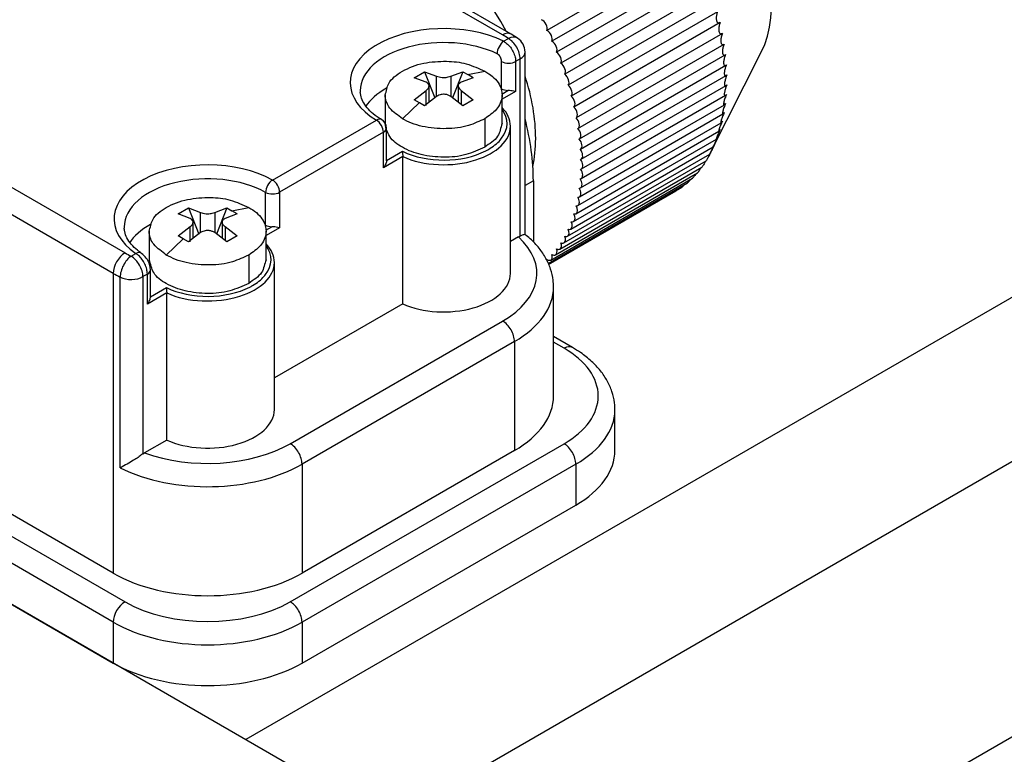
# Model space of a CAD drawing. Header units: millimetres. Extents: x -114 to 706, y -390 to 103.
# Tile 11 of 15: x 493 to 522, y -294 to -272. Entities that reach past the tile are written whole.
import ezdxf

# ---------------------------------------------------------------- set-up
doc = ezdxf.new("R2010")
doc.units = ezdxf.units.MM
doc.header["$LTSCALE"] = 0.165354
doc.layers.add('NoLayerName_001', color=7, linetype='Continuous')

msp = doc.modelspace()

# ---------------------------------------------------------------- linework, layer by layer
at = {"layer": 'NoLayerName_001', "color": 7, "linetype": 'Continuous', "lineweight": 25}
for p, q in [((507.0148, -272.8572), (497.1154, -267.1417)), ((507.2648, -272.8325), (497.3654, -267.117)), ((541.3949, -269.6813), (499.322, -293.9721)), ((512.7232, -270.1934), (508.3407, -272.7236)), ((512.8734, -270.5187), (508.4908, -273.049)), ((513.0125, -270.8465), (508.63, -273.3767)), ((513.1403, -271.1757), (508.7577, -273.706)), ((513.2562, -271.5055), (508.8737, -274.0358)), ((513.3602, -271.835), (508.9776, -274.3652)), ((513.4517, -272.1632), (509.0692, -274.6935)), ((513.5307, -272.4894), (509.1481, -275.0197)), ((507.4626, -272.9551), (507.2648, -272.8325)), ((513.5968, -272.8125), (509.2142, -275.3428)), ((507.0423, -273.0455), (507.1853, -272.9629)), ((509.2703, -275.6604), (513.6461, -273.134)), ((543.5161, -273.3799), (503.5857, -296.4337)), ((507.6853, -278.8365), (507.6853, -273.3712)), ((513.2233, -276.4254), (514.7627, -273.3763)), ((485.8016, -273.6737), (495.7011, -279.3892)), ((506.983, -274.4721), (506.983, -273.6557)), ((507.5389, -273.5753), (507.4034, -273.6535)), ((507.4034, -273.6535), (507.4034, -274.5516)), ((507.5389, -278.8866), (507.5389, -273.5753)), ((509.3161, -275.9722), (513.68, -273.4527)), ((513.6795, -273.4529), (513.6899, -273.4462)), ((504.3645, -274.1395), (504.6757, -273.9599)), ((504.6757, -273.9599), (505.0349, -274.0947)), ((504.6757, -273.9599), (504.9793, -274.7423)), ((505.4592, -274.0947), (505.8185, -273.9599)), ((505.8185, -273.9599), (505.5149, -274.7423)), ((505.8185, -273.9599), (505.975, -274.0471)), ((505.9755, -274.0448), (506.4845, -273.9425)), ((509.3489, -276.2788), (513.7021, -273.7654)), ((513.7007, -273.7663), (513.7166, -273.755)), ((513.7166, -273.755), (513.7074, -273.7789)), ((495.3476, -280.0016), (485.4481, -274.2861)), ((504.7238, -274.2743), (504.3645, -274.1395)), ((505.0349, -274.6989), (505.0349, -274.0947)), ((505.4592, -274.0947), (505.4592, -274.6989)), ((506.1296, -274.1395), (505.7703, -274.2743)), ((506.1296, -274.1395), (505.975, -274.0471)), ((509.3686, -276.5794), (513.7111, -274.0723)), ((513.709, -274.0735), (513.7299, -274.0573)), ((513.7299, -274.0573), (513.7189, -274.0857)), ((504.3645, -274.7993), (504.7238, -274.5192)), ((504.7238, -274.973), (504.7238, -274.5192)), ((504.8117, -274.8729), (504.8117, -274.3851)), ((505.6825, -274.3851), (505.6825, -274.8729)), ((505.7703, -274.5192), (506.1296, -274.7993)), ((505.7703, -274.5192), (505.7703, -274.9414)), ((506.9877, -274.6284), (507.1746, -274.5204)), ((507.4034, -274.5516), (506.9971, -274.7862)), ((509.3752, -276.8733), (513.7069, -274.3724)), ((513.7044, -274.3738), (513.7299, -274.3523)), ((513.7299, -274.3523), (513.7168, -274.3857)), ((503.4971, -274.6524), (503.4971, -275.5128)), ((504.5187, -274.8858), (504.0096, -275.3714)), ((504.5191, -274.8877), (504.3645, -274.7993)), ((504.6757, -274.979), (504.5191, -274.8877)), ((505.0349, -274.6989), (504.6757, -274.979)), ((505.8185, -274.979), (505.4592, -274.6989)), ((506.1296, -274.7993), (505.8185, -274.979)), ((506.9971, -275.5399), (506.9971, -274.6524)), ((509.3686, -277.1596), (513.6895, -274.6649)), ((513.6871, -274.6663), (513.7166, -274.6391)), ((513.7166, -274.6391), (513.7008, -274.6782)), ((509.3489, -277.4375), (513.6591, -274.949)), ((513.6146, -275.2245), (513.6499, -275.1854)), ((513.6499, -275.1854), (513.6277, -275.2376)), ((513.6571, -274.9501), (513.6899, -274.9171)), ((513.6899, -274.9171), (513.6711, -274.9625)), ((500.1202, -277.2052), (503.2321, -275.4086)), ((506.4845, -275.3714), (506.4845, -276.2253)), ((509.2703, -277.9651), (513.5604, -275.4882)), ((509.3161, -277.7063), (513.6156, -275.2239)), ((513.56, -275.4885), (513.5968, -275.4433)), ((513.5968, -275.4433), (513.5708, -275.5023)), ((503.4443, -275.776), (500.3324, -277.5727)), ((503.4443, -276.8375), (503.4443, -275.776)), ((503.5264, -275.6888), (503.4971, -275.5108)), ((503.5321, -276.635), (503.5321, -275.6535)), ((507.2471, -280.0016), (507.2471, -275.5925)), ((509.2116, -278.2134), (513.4948, -275.7405)), ((513.4934, -275.7413), (513.5307, -275.6901)), ((513.5307, -275.6901), (513.501, -275.7553)), ((509.1402, -278.4504), (513.4165, -275.9815)), ((513.4517, -275.925), (513.4176, -275.9971)), ((503.5321, -276.6234), (504.0138, -276.3453)), ((509.0563, -278.6755), (513.3257, -276.2106)), ((513.3602, -276.1476), (513.3209, -276.2272)), ((504.0207, -276.5046), (503.4443, -276.8375)), ((504.0207, -280.9137), (504.0207, -276.5046)), ((508.852, -279.0876), (513.1096, -276.6294)), ((508.9602, -278.8881), (513.2227, -276.4272)), ((508.7321, -279.2733), (512.9858, -276.8174)), ((507.9341, -277.2255), (507.6853, -277.3691)), ((507.9341, -277.2255), (507.9341, -279.0651)), ((508.4584, -279.6019), (512.7048, -277.1503)), ((508.6008, -279.4449), (512.8507, -276.9913)), ((508.3773, -279.7023), (512.5506, -277.2929)), ((508.3886, -279.728), (512.3861, -277.42)), ((508.3923, -279.7366), (512.2119, -277.5313)), ((512.2492, -277.4999), (512.2119, -277.5313)), ((499.9119, -278.5546), (499.9119, -277.5748)), ((500.3324, -277.5727), (500.3324, -278.6341)), ((497.2935, -278.222), (497.6046, -278.0424)), ((497.6046, -278.0424), (497.9639, -278.1772)), ((497.6046, -278.0424), (497.9082, -278.8248)), ((498.3881, -278.1772), (498.7474, -278.0424)), ((498.7474, -278.0424), (498.4438, -278.8248)), ((498.7474, -278.0424), (498.904, -278.1296)), ((499.0586, -278.222), (498.904, -278.1296)), ((498.9044, -278.1272), (499.4134, -278.025)), ((497.6528, -278.3568), (497.2935, -278.222)), ((497.9639, -278.7814), (497.9639, -278.1772)), ((498.3881, -278.1772), (498.3881, -278.7814)), ((499.0585, -278.222), (498.6993, -278.3568)), ((496.426, -278.7349), (496.426, -279.6224)), ((497.2935, -278.8818), (497.6528, -278.6017)), ((497.6528, -279.0555), (497.6528, -278.6017)), ((497.7406, -278.9554), (497.7406, -278.4676)), ((498.6114, -278.4676), (498.6114, -278.9554)), ((498.6993, -278.6017), (499.0585, -278.8818)), ((498.6993, -278.6017), (498.6993, -279.0239)), ((499.9166, -278.7109), (500.1035, -278.6029)), ((500.3324, -278.6341), (499.926, -278.8687)), ((499.926, -279.6224), (499.926, -278.7349)), ((497.4476, -278.9683), (496.9386, -279.4539)), ((497.448, -278.9702), (497.2935, -278.8818)), ((497.6046, -279.0614), (497.448, -278.9702)), ((497.9639, -278.7814), (497.6046, -279.0614)), ((498.7474, -279.0614), (498.3881, -278.7814)), ((499.0585, -278.8818), (498.7474, -279.0614)), ((507.4877, -278.9121), (507.2471, -279.051)), ((507.4877, -278.9121), (507.5389, -278.8866)), ((495.8842, -279.4876), (496.0272, -279.405)), ((499.4134, -279.4539), (499.4134, -280.3077)), ((547.0867, -279.5643), (507.1563, -302.6182)), ((504.3278, -296.8622), (474.6294, -279.7158)), ((474.6294, -279.7158), (499.322, -293.9721)), ((496.4611, -280.7175), (496.4611, -279.8993)), ((500.176, -284.084), (500.176, -279.675)), ((495.3476, -280.0016), (495.3476, -288.983)), ((495.5568, -285.8295), (495.5568, -280.114)), ((496.3732, -280.0218), (496.2378, -280.1)), ((496.2378, -280.1), (496.2378, -285.4113)), ((496.3732, -280.9199), (496.3732, -280.0218)), ((496.4611, -280.7059), (496.9428, -280.4278)), ((508.54, -283.6758), (508.54, -280.4098)), ((496.9497, -280.5871), (496.3732, -280.9199)), ((496.9497, -284.9962), (496.9497, -280.5871)), ((504.0207, -280.9137), (500.176, -283.1335)), ((500.6509, -285.1047), (507.0148, -281.4304)), ((509.1033, -282.2222), (508.54, -281.8969)), ((507.3684, -282.0428), (501.0044, -285.717)), ((507.3684, -282.0428), (507.3684, -285.3088)), ((508.8533, -282.2469), (508.54, -282.066)), ((483.9632, -283.0634), (495.7011, -289.8403)), ((495.3476, -288.983), (485.4481, -283.2675)), ((495.3476, -290.4527), (483.6096, -283.6758)), ((510.3784, -285.3088), (510.3784, -284.084)), ((483.6096, -284.9005), (495.3476, -291.6775)), ((496.9497, -284.9962), (496.289, -285.3777)), ((500.6509, -289.8403), (508.8533, -285.1047)), ((496.2378, -285.4113), (496.289, -285.3777)), ((507.3684, -285.3088), (501.0044, -288.983)), ((501.0044, -285.717), (501.0044, -288.983)), ((509.2069, -285.717), (501.0044, -290.4527)), ((509.2069, -285.717), (509.2069, -286.9418)), ((501.0044, -291.6775), (509.2069, -286.9418)), ((495.3476, -290.4527), (495.3476, -291.6775)), ((501.0044, -290.4527), (501.0044, -291.6775))]:
    msp.add_line(p, q, dxfattribs=at)
for centre, radius, end in [((507.1853, -273.3712), 0.5, 56.31977), ((503.2321, -275.6535), 0.3, 59.10588)]:
    msp.add_arc(centre, radius, 0, end, dxfattribs=at)
for centre, major_axis, ratio, start_param, end_param in [((511.5403, -269.8362), (-2.5, 4.3301), 0.5773502, 3.5029597, 5.9218183), ((504.4693, -273.9187), (-2.5, 4.3301), 0.5773502, 4.6497026, 5.7174045), ((505.2471, -274.2861), (2.8, 0), 0.5773504, 0.8748029, 3.9091327), ((508.1996, -272.5843), (-0.1059, 0.1834), 0.5773502, 3.5855566, 5.6297814), ((507.0148, -273.2655), (0.25, 0.433), 0.5773502, 6.2829922, 7.0685837), ((508.3526, -272.9028), (-0.1059, 0.1834), 0.5773502, 3.5331968, 5.5774216), ((505.2471, -274.531), (2.5, 0), 0.5773504, 0.8748029, 3.1415927), ((507.0423, -273.2904), (0.1303, 0.2702), 0.5234952, 0.7445195, 2.3153159), ((504.54, -274.2861), (3.5, 0), 0.5773504, 0.7139087, 0.7853982), ((507.1853, -273.3712), (0.2773, 0.4161), 0.6171148, 0.0214168, 0.8237918), ((507.1853, -273.3712), (-0.25, 0.433), 0.5773502, 3.9269906, 5.497787), ((507.1853, -273.3712), (0.2773, 0.4161), 0.6171148, 0, 0.0214168), ((508.4949, -273.2242), (-0.1059, 0.1834), 0.5773502, 3.4808369, 5.5250617), ((507.1853, -273.3712), (0.5, 0), 0.5773504, 5.4977871, 6.2831853), ((508.6262, -273.5474), (-0.1059, 0.1834), 0.5773502, 3.428477, 5.4727018), ((507.1913, -273.531), (0.3, 0), 0.5773504, 3.9448489, 5.4977871), ((508.7461, -273.8716), (-0.1059, 0.1834), 0.5773502, 3.3761171, 5.4203419), ((504.4693, -273.9187), (-2.5, 4.3301), 0.5773502, 3.9269906, 4.3553863), ((508.8543, -274.196), (-0.1059, 0.1834), 0.5773502, 3.3237572, 5.3679821), ((505.2471, -274.531), (2.5, 0), 0.5773504, 3.1415927, 3.1754585), ((505.2471, -275.5108), (2.5, 0), 0.5773504, 2.3239023, 2.783568), ((507.1913, -274.3475), (0.3, 0), 0.5773504, 3.9448489, 4.6567185), ((508.9505, -274.5196), (-0.1059, 0.1834), 0.5773502, 3.2713974, 5.3156222), ((509.0344, -274.8416), (-0.1059, 0.1834), 0.5773502, 3.2190375, 5.2632623), ((505.2471, -275.5108), (1.9, 0), 0.5773504, 5.865418, 6.6832068), ((505.2471, -275.5925), (2, 0), 0.5773504, 0, 0.5053605), ((509.1057, -275.161), (-0.1059, 0.1834), 0.5773502, 3.1666776, 5.2109024), ((503.2321, -275.6535), (0.154, 0.2574), 0.587568, 0, 0.7944883), ((503.2321, -275.6535), (-0.15, 0.2598), 0.5773502, 3.9269906, 5.497787), ((503.3379, -274.5719), (-3.25, 5.6292), 0.5773502, 3.9269906, 4.2575165), ((509.1644, -275.477), (-0.1059, 0.1834), 0.5773502, 3.1415928, 5.1585425), ((503.2321, -275.6535), (0.3, 0), 0.5773504, 5.4977871, 6.2831853), ((505.2471, -275.5925), (2, 0), 0.5773504, 5.2136627, 6.2831853), ((509.1644, -275.477), (-0.1059, 0.1834), 0.5773502, 3.1143177, 3.1415928), ((509.2102, -275.7888), (-0.1059, 0.1834), 0.5773502, 3.1415928, 5.1061827), ((505.2471, -275.5108), (1.9, 0), 0.5773504, 5.4979026, 5.8126612), ((505.2471, -275.5108), (1.9, 0), 0.5773504, 5.8126612, 5.865418), ((504.4693, -273.9187), (-2.5, 4.3301), 0.5773502, 3.7073735, 3.9269906), ((509.2102, -275.7888), (-0.1059, 0.1834), 0.5773502, 3.0619579, 3.1415928), ((509.243, -276.0954), (-0.1059, 0.1834), 0.5773502, 3.1415928, 5.0538228), ((505.2471, -275.5108), (1.9, 0), 0.5773504, 4.0060204, 5.4412446), ((505.2471, -275.5108), (1.9, 0), 0.5773504, 5.4412446, 5.4979026), ((509.243, -276.0954), (-0.1059, 0.1834), 0.5773502, 3.009598, 3.1415928), ((509.2627, -276.3961), (-0.1059, 0.1834), 0.5773502, 3.141593, 5.0014629), ((498.176, -278.3686), (2.8, 0), 0.5773504, 0.8032563, 3.837586), ((505.2471, -275.5925), (2, 0), 0.5773504, 4.0523186, 5.2136627), ((509.2627, -276.3961), (-0.1059, 0.1834), 0.5773502, 2.9572381, 3.141593), ((509.2693, -276.69), (-0.1059, 0.1834), 0.5773502, 3.1415928, 4.949103), ((509.2693, -276.69), (-0.1059, 0.1834), 0.5773502, 2.9048782, 3.1415928), ((509.2627, -276.9762), (-0.1059, 0.1834), 0.5773502, 3.1415928, 4.8967432), ((498.176, -278.6135), (2.5, 0), 0.5773504, 0.8032563, 3.1415927), ((500.1202, -277.4502), (0.146, 0.2621), 0.5669483, 0.7766273, 2.3474237), ((500.1202, -277.4502), (-0.15, 0.2598), 0.5773502, 3.9269906, 5.497787), ((509.2627, -276.9762), (-0.1059, 0.1834), 0.5773502, 2.8525183, 3.1415928), ((509.243, -277.2541), (-0.1059, 0.1834), 0.5773502, 3.1415928, 4.8443833), ((509.243, -277.2541), (-0.1059, 0.1834), 0.5773502, 2.8001585, 3.1415928), ((509.2102, -277.5229), (-0.1059, 0.1834), 0.5773502, 3.1415928, 4.7920234), ((500.1202, -277.4502), (0.3, 0), 0.5773504, 3.9448489, 5.4977871), ((509.2102, -277.5229), (-0.1059, 0.1834), 0.5773502, 2.7477986, 3.1415928), ((509.1644, -277.7818), (-0.1059, 0.1834), 0.5773502, 3.1415927, 4.7396635), ((509.1057, -278.0301), (-0.1059, 0.1834), 0.5773502, 3.1415921, 4.6873036), ((509.1644, -277.7818), (-0.1059, 0.1834), 0.5773502, 2.6954387, 3.1415927), ((509.0344, -278.2671), (-0.1059, 0.1834), 0.5773502, 2.590719, 3.1415929), ((509.0344, -278.2671), (-0.1059, 0.1834), 0.5773502, 3.1415929, 4.6349438), ((509.1057, -278.0301), (-0.1059, 0.1834), 0.5773502, 2.6430788, 3.1415921), ((498.176, -278.6135), (2.5, 0), 0.5773504, 3.1415927, 3.1682908), ((498.176, -279.5933), (2.5, 0), 0.5773504, 2.3239023, 2.7852623), ((500.1202, -278.43), (0.3, 0), 0.5773504, 3.9448489, 4.6567185), ((508.8543, -278.7047), (-0.1059, 0.1834), 0.5773502, 3.1415927, 4.530224), ((508.9505, -278.4922), (-0.1059, 0.1834), 0.5773502, 2.5383591, 3.1415928), ((508.9505, -278.4922), (-0.1059, 0.1834), 0.5773502, 3.1415928, 4.5825839), ((504.54, -280.0016), (3.5, 0), 0.5773504, 5.4977871, 6.852623), ((508.7461, -278.9042), (-0.1059, 0.1834), 0.5773502, 3.1415928, 4.4778641), ((508.8543, -278.7047), (-0.1059, 0.1834), 0.5773502, 2.4859992, 3.1415927), ((498.176, -279.5933), (1.9, 0), 0.5773504, 5.865418, 6.6832068), ((498.176, -279.675), (2, 0), 0.5773504, 0, 0.5053605), ((508.4949, -279.2616), (-0.1059, 0.1834), 0.5773502, 3.1415928, 4.3731444), ((508.6262, -279.09), (-0.1059, 0.1834), 0.5773502, 2.3812794, 3.1415921), ((508.6262, -279.09), (-0.1059, 0.1834), 0.5773502, 3.1415921, 4.4255043), ((508.7461, -278.9042), (-0.1059, 0.1834), 0.5773502, 2.4336393, 3.1415928), ((495.7011, -279.7974), (0.25, 0.433), 0.5773502, 0.7853984, 2.3561947), ((495.8842, -279.8959), (0.2237, 0.4472), 0.5346362, 0.7521199, 2.3229163), ((498.176, -277.9603), (3.5, 0), 0.5773504, 3.9269908, 3.9984803), ((495.8842, -279.8959), (-0.25, 0.433), 0.5773502, 3.9269906, 5.497787), ((496.0272, -279.65), (0.1706, 0.2468), 0.6265934, 6.2830712, 7.1174662), ((508.3526, -279.4185), (-0.1059, 0.1834), 0.5773502, 2.2765597, 3.1415921), ((508.1996, -279.5604), (-0.1059, 0.1834), 0.5773502, 4.008968, 4.2684246), ((508.3526, -279.4185), (-0.1059, 0.1834), 0.5773502, 3.1415921, 4.3207845), ((508.4949, -279.2616), (-0.1059, 0.1834), 0.5773502, 2.3289196, 3.1415928), ((496.1611, -279.8993), (0.3, 0), 0.5773504, 5.4977871, 6.2831853), ((498.176, -279.675), (2, 0), 0.5773504, 5.2136627, 6.2831853), ((498.176, -278.3686), (4, 0), 0.5773504, 3.9269908, 3.9984803), ((495.8842, -279.8959), (0.5, 0), 0.5773504, 3.9984803, 5.4977871), ((498.176, -279.5933), (1.9, 0), 0.5773504, 5.4979026, 5.8126612), ((498.176, -279.5933), (1.9, 0), 0.5773504, 5.8126612, 5.865418), ((505.2471, -280.0016), (2, 0), 0.5773504, 4.0523186, 6.2831853), ((498.176, -279.5933), (1.9, 0), 0.5773504, 4.0060204, 5.4412446), ((498.176, -279.5933), (1.9, 0), 0.5773504, 5.4412446, 5.4979026), ((504.54, -280.4098), (4, 0), 0.5773504, 5.4977871, 6.2831853), ((498.176, -279.675), (2, 0), 0.5773504, 4.0523186, 5.2136627), ((507.0148, -281.8387), (-0.25, 0.433), 0.5773502, 3.9269906, 5.497787), ((508.8533, -282.6552), (0.25, 0.433), 0.5773502, 6.2829923, 7.0685837), ((506.3784, -283.6758), (3.5, 0), 0.5773504, 5.4977871, 7.0685835), ((504.54, -283.6758), (4, 0), 0.5773504, 5.4977871, 6.2831853), ((498.176, -284.084), (2, 0), 0.5773504, 4.0523186, 6.2831853), ((506.3784, -284.084), (4, 0), 0.5773504, 5.4977871, 6.2756104), ((498.176, -283.6758), (3.5, 0), 0.5773504, 4.1429513, 5.4977871), ((500.6509, -285.5129), (-0.25, 0.433), 0.5773502, 3.9269906, 5.497787), ((508.8533, -285.5129), (-0.25, 0.433), 0.5773502, 3.9269906, 5.497787), ((506.3784, -285.3088), (4, 0), 0.5773504, 5.4977871, 6.2831853), ((498.176, -284.084), (4, 0), 0.5773504, 3.9984803, 5.4977871), ((498.176, -287.35), (4, 0), 0.5773504, 3.9269908, 5.4977871), ((495.7011, -290.2486), (0.25, 0.433), 0.5773502, 0.7853984, 2.3561947), ((498.176, -288.4115), (3.5, 0), 0.5773504, 3.9269908, 5.4977871), ((500.6509, -290.2486), (-0.25, 0.433), 0.5773502, 3.9269906, 5.497787), ((498.176, -288.8197), (4, 0), 0.5773504, 3.9269908, 5.4977871), ((498.176, -290.0445), (4, 0), 0.5773504, 3.9269908, 5.4977871), ((485.5895, -310.9468), (-8.75, 15.1554), 0.5773502, 3.9269906, 6.2831853)]:
    msp.add_ellipse(centre, major_axis=major_axis, ratio=ratio, start_param=start_param, end_param=end_param, dxfattribs=at)
for points, knots in [([(513.4517, -272.1632), (513.4415, -272.1981), (513.4226, -272.2481), (513.4131, -272.3191), (513.4114, -272.3661), (513.4151, -272.4007), (513.4204, -272.4264), (513.4279, -272.4496), (513.4432, -272.4761), (513.4772, -272.505), (513.5106, -272.4909), (513.5307, -272.4894)], [0, 0, 0, 0, 0.10906481, 0.15910552, 0.214257, 0.24974629, 0.26319186, 0.29302024, 0.32217351, 0.35528008, 0.41553166, 0.41553166, 0.41553166, 0.41553166]), ([(513.5307, -272.4894), (513.52, -272.5251), (513.5008, -272.5761), (513.4898, -272.6481), (513.4869, -272.6954), (513.4894, -272.7302), (513.4938, -272.7557), (513.5002, -272.7783), (513.5137, -272.804), (513.5465, -272.8317), (513.5777, -272.8153), (513.5968, -272.8125)], [0, 0, 0, 0, 0.11167973, 0.16254357, 0.21812023, 0.25345446, 0.26670967, 0.29577098, 0.32352065, 0.35423148, 0.41199093, 0.41199093, 0.41199093, 0.41199093]), ([(513.5968, -272.8125), (513.5857, -272.8489), (513.5661, -272.9009), (513.5535, -272.9739), (513.5494, -273.0213), (513.5507, -273.0561), (513.554, -273.0814), (513.5594, -273.1035), (513.5712, -273.1283), (513.6029, -273.1546), (513.6318, -273.1357), (513.6499, -273.1317)], [0, 0, 0, 0, 0.11418112, 0.16580094, 0.22172481, 0.25685434, 0.26990171, 0.29815143, 0.32444694, 0.35271859, 0.40837409, 0.40837409, 0.40837409, 0.40837409]), ([(507.0423, -273.0455), (507.0825, -273.0749), (507.1724, -273.13), (507.2738, -273.2576), (507.3523, -273.4011), (507.3972, -273.5367), (507.4005, -273.6218), (507.4034, -273.6535)], [0, 0, 0, 0, 0.14940093, 0.31349176, 0.48096667, 0.64007401, 0.73552575, 0.73552575, 0.73552575, 0.73552575]), ([(513.6499, -273.1317), (513.6383, -273.1688), (513.6182, -273.2216), (513.604, -273.2954), (513.5986, -273.343), (513.5987, -273.3777), (513.6011, -273.4026), (513.6053, -273.4241), (513.6154, -273.448), (513.6426, -273.4703), (513.6657, -273.4559), (513.6795, -273.4529)], [0, 0, 0, 0, 0.11656527, 0.16887485, 0.22507084, 0.25994923, 0.27277281, 0.30017096, 0.32496606, 0.35076384, 0.39300702, 0.39300702, 0.39300702, 0.39300702]), ([(506.983, -273.6557), (506.9819, -273.6431), (506.9808, -273.6097), (506.9648, -273.5567), (506.9363, -273.5015), (506.899, -273.4531), (506.8649, -273.4338), (506.8499, -273.4234)], [0, 0, 0, 0, 0.03791759, 0.09989036, 0.1635478, 0.22457828, 0.27943719, 0.27943719, 0.27943719, 0.27943719]), ([(504.0096, -273.9425), (504.11, -273.8961), (504.3118, -273.7887), (504.7566, -273.6719), (505.3021, -273.6281), (505.9368, -273.691), (506.2983, -273.8702), (506.4845, -273.9425)], [0, 0, 0, 0, 0.331624, 0.6828114, 1.3701452, 1.9678857, 2.5671014, 2.5671014, 2.5671014, 2.5671014]), ([(513.6899, -273.4462), (513.6777, -273.4839), (513.6571, -273.5375), (513.6411, -273.612), (513.6344, -273.6595), (513.6333, -273.6941), (513.6347, -273.7186), (513.638, -273.7393), (513.6462, -273.7623), (513.6705, -273.7816), (513.6896, -273.7691), (513.7007, -273.7663)], [0, 0, 0, 0, 0.11882927, 0.17176364, 0.22815993, 0.26274429, 0.27532985, 0.30184153, 0.32509492, 0.3483949, 0.38258243, 0.38258243, 0.38258243, 0.38258243]), ([(503.4971, -274.6604), (503.5323, -274.544), (503.5562, -274.329), (503.7728, -274.0965), (503.9293, -274.0005), (504.0096, -273.9425)], [0, 0, 0, 0, 0.36460604, 0.62077577, 0.91787391, 0.91787391, 0.91787391, 0.91787391]), ([(506.4845, -273.9425), (506.5588, -273.9951), (506.7106, -274.0851), (506.8782, -274.2744), (506.9831, -274.4692), (506.9893, -274.6024), (506.9971, -274.6574)], [0, 0, 0, 0, 0.2730909, 0.52429872, 0.75179575, 0.91869725, 0.91869725, 0.91869725, 0.91869725]), ([(513.7074, -273.7789), (513.6977, -273.8092), (513.6807, -273.8559), (513.6649, -273.9226), (513.6568, -273.97), (513.6545, -274.0044), (513.6548, -274.0285), (513.6571, -274.0482), (513.6635, -274.0703), (513.6851, -274.0865), (513.7004, -274.076), (513.709, -274.0735)], [0, 0, 0, 0, 0.09533559, 0.14883133, 0.20535971, 0.23961107, 0.25194633, 0.27754242, 0.29921844, 0.3200106, 0.34665619, 0.34665619, 0.34665619, 0.34665619]), ([(504.8117, -274.3847), (504.8105, -274.376), (504.8094, -274.3476), (504.7784, -274.3038), (504.7415, -274.2861), (504.7238, -274.2743)], [0, 0, 0, 0, 0.02624478, 0.08437991, 0.14824335, 0.14824335, 0.14824335, 0.14824335]), ([(505.0349, -274.0947), (505.0595, -274.1025), (505.1128, -274.1227), (505.1882, -274.1324), (505.2587, -274.1344), (505.3212, -274.1307), (505.3899, -274.1197), (505.4352, -274.1024), (505.4592, -274.0947)], [0, 0, 0, 0, 0.07733469, 0.17048023, 0.22608738, 0.28882528, 0.35808845, 0.43377789, 0.43377789, 0.43377789, 0.43377789]), ([(505.7703, -274.2743), (505.7529, -274.2858), (505.7206, -274.3016), (505.687, -274.3421), (505.6853, -274.3717), (505.6825, -274.3852)], [0, 0, 0, 0, 0.06277209, 0.10755437, 0.14904918, 0.14904918, 0.14904918, 0.14904918]), ([(513.7189, -274.0857), (513.7092, -274.1149), (513.6922, -274.1608), (513.6752, -274.2264), (513.6657, -274.2737), (513.6621, -274.3077), (513.6614, -274.3313), (513.6628, -274.3501), (513.6673, -274.3711), (513.6864, -274.3843), (513.6982, -274.3759), (513.7044, -274.3738)], [0, 0, 0, 0, 0.09254887, 0.14654435, 0.2031406, 0.23702429, 0.24909909, 0.27375697, 0.29382666, 0.31212008, 0.33179215, 0.33179215, 0.33179215, 0.33179215]), ([(503.3862, -275.3961), (503.3411, -275.3668), (503.2157, -275.2898), (503.039, -275.1429), (502.8817, -274.9553), (502.7755, -274.7643), (502.7609, -274.6301), (502.7482, -274.5682)], [0, 0, 0, 0, 0.1612466, 0.4414925, 0.6840929, 0.8945113, 1.0841089, 1.0841089, 1.0841089, 1.0841089]), ([(504.7238, -274.5192), (504.7413, -274.503), (504.7734, -274.4782), (504.8065, -274.4311), (504.8088, -274.399), (504.8117, -274.3847)], [0, 0, 0, 0, 0.07154232, 0.12220315, 0.1659662, 0.1659662, 0.1659662, 0.1659662]), ([(505.6825, -274.3852), (505.6836, -274.3942), (505.6852, -274.4253), (505.7162, -274.4748), (505.7526, -274.5027), (505.7703, -274.5192)], [0, 0, 0, 0, 0.02717846, 0.09245196, 0.16526304, 0.16526304, 0.16526304, 0.16526304]), ([(507.4034, -274.5516), (507.3993, -274.5512), (507.365, -274.5479), (507.3057, -274.5372), (507.2339, -274.5244), (507.1913, -274.5218), (507.1746, -274.5204)], [0, 0, 0, 0, 0.01254376, 0.10327553, 0.18071202, 0.23104288, 0.23104288, 0.23104288, 0.23104288]), ([(513.7168, -274.3857), (513.707, -274.4137), (513.6901, -274.4585), (513.6719, -274.5226), (513.6611, -274.5696), (513.6562, -274.6033), (513.6544, -274.6263), (513.655, -274.644), (513.6575, -274.6641), (513.6742, -274.6743), (513.6829, -274.6679), (513.6871, -274.6663)], [0, 0, 0, 0, 0.08895318, 0.14338886, 0.19999313, 0.23347913, 0.24528571, 0.26899011, 0.28743257, 0.30326442, 0.31659426, 0.31659426, 0.31659426, 0.31659426]), ([(504.0096, -275.3714), (503.8845, -275.2639), (503.6263, -275.1168), (503.5011, -274.8137), (503.4978, -274.6758), (503.4971, -274.6604)], [0, 0, 0, 0, 0.49502294, 0.86281859, 0.90920066, 0.90920066, 0.90920066, 0.90920066]), ([(505.4592, -274.6989), (505.4347, -274.6862), (505.3839, -274.6548), (505.3065, -274.6382), (505.2354, -274.6351), (505.1724, -274.6412), (505.1023, -274.6593), (505.059, -274.6864), (505.0349, -274.6989)], [0, 0, 0, 0, 0.08284732, 0.17758219, 0.23322054, 0.29613597, 0.36697692, 0.44812803, 0.44812803, 0.44812803, 0.44812803]), ([(506.9971, -274.6574), (506.9965, -274.6725), (506.9937, -274.827), (506.8546, -275.1299), (506.5998, -275.2767), (506.4845, -275.3714)], [0, 0, 0, 0, 0.04516673, 0.46370306, 0.91133688, 0.91133688, 0.91133688, 0.91133688]), ([(513.7008, -274.6782), (513.6912, -274.7047), (513.6745, -274.7481), (513.6551, -274.8105), (513.6429, -274.8572), (513.6367, -274.8901), (513.6339, -274.9127), (513.6337, -274.9282), (513.6343, -274.9532), (513.6506, -274.9494), (513.6571, -274.9501)], [0, 0, 0, 0, 0.08452905, 0.13934777, 0.19590489, 0.22896818, 0.24050141, 0.2632454, 0.28004976, 0.2995558, 0.2995558, 0.2995558, 0.2995558]), ([(513.6711, -274.9625), (513.6618, -274.9872), (513.6452, -275.0288), (513.6249, -275.0891), (513.6112, -275.1353), (513.6038, -275.1677), (513.5999, -275.1896), (513.5991, -275.2039), (513.5975, -275.226), (513.6101, -275.2239), (513.6146, -275.2245)], [0, 0, 0, 0, 0.07925506, 0.1344023, 0.19086215, 0.22348309, 0.23474073, 0.25652682, 0.27169523, 0.28511405, 0.28511405, 0.28511405, 0.28511405]), ([(506.4845, -275.3714), (506.3205, -275.438), (505.9585, -275.6196), (505.4282, -275.6748), (504.9626, -275.662), (504.6124, -275.605), (504.2893, -275.5156), (504.1007, -275.4143), (504.0096, -275.3714)], [0, 0, 0, 0, 0.5310872, 1.2041642, 1.5687687, 1.9287417, 2.2663831, 2.568367, 2.568367, 2.568367, 2.568367]), ([(513.6277, -275.2376), (513.6187, -275.2602), (513.6024, -275.2999), (513.5812, -275.3578), (513.5664, -275.4033), (513.557, -275.4354), (513.5532, -275.456), (513.546, -275.4735), (513.5568, -275.4835), (513.56, -275.4885)], [0, 0, 0, 0, 0.0731074, 0.1285315, 0.18484932, 0.21701398, 0.22799694, 0.24883835, 0.26661695, 0.26661695, 0.26661695, 0.26661695]), ([(506.4845, -276.2253), (506.2925, -276.2984), (505.904, -276.4872), (505.2427, -276.5427), (504.5922, -276.473), (504.0329, -276.2693), (503.6552, -275.9887), (503.5621, -275.7587), (503.5264, -275.6888)], [0, 0, 0, 0, 0.6163458, 1.2814369, 1.9580973, 2.5644956, 3.0628002, 3.2981457, 3.2981457, 3.2981457, 3.2981457]), ([(506.9971, -275.5108), (506.9529, -275.6381), (506.9109, -275.9631), (506.6112, -276.1144), (506.4845, -276.2253)], [0, 0, 0, 0, 0.40420941, 0.90925782, 0.90925782, 0.90925782, 0.90925782]), ([(513.501, -275.7553), (513.4928, -275.7738), (513.4769, -275.8094), (513.4546, -275.8624), (513.4359, -275.9065), (513.4239, -275.943), (513.4121, -275.9653), (513.4144, -275.9789), (513.4147, -275.9825)], [0, 0, 0, 0, 0.06093187, 0.11675656, 0.17266498, 0.20389224, 0.23335781, 0.2443564, 0.2443564, 0.2443564, 0.2443564]), ([(513.5708, -275.5023), (513.5623, -275.5229), (513.5462, -275.5604), (513.5244, -275.6158), (513.5081, -275.6606), (513.4974, -275.6919), (513.4925, -275.7118), (513.4855, -275.7267), (513.4918, -275.737), (513.4934, -275.7413)], [0, 0, 0, 0, 0.06676199, 0.12241108, 0.17854345, 0.21024164, 0.22094745, 0.24086952, 0.25463993, 0.25463993, 0.25463993, 0.25463993]), ([(513.4176, -275.9971), (513.41, -276.0134), (513.3945, -276.0467), (513.3715, -276.0969), (513.3524, -276.1403), (513.3353, -276.178), (513.3284, -276.1997), (513.3242, -276.2115)], [0, 0, 0, 0, 0.05406518, 0.1100232, 0.1656799, 0.1964408, 0.2340124, 0.2340124, 0.2340124, 0.2340124]), ([(513.4147, -275.9825), (513.4251, -275.9668), (513.4388, -275.9485), (513.4498, -275.9285), (513.4517, -275.925)], [0, 0, 0, 0, 0.056471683, 0.068383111, 0.068383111, 0.068383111, 0.068383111]), ([(504.0138, -276.3453), (504.0145, -276.3551), (504.016, -276.3788), (504.018, -276.4145), (504.0195, -276.4494), (504.0205, -276.4789), (504.0206, -276.4963), (504.0207, -276.5046)], [0, 0, 0, 0, 0.02945755, 0.07113318, 0.10718958, 0.13449743, 0.15948921, 0.15948921, 0.15948921, 0.15948921]), ([(513.3209, -276.2272), (513.3141, -276.241), (513.2991, -276.2715), (513.276, -276.3187), (513.2551, -276.3611), (513.2385, -276.3949), (513.2299, -276.4121), (513.2259, -276.4203)], [0, 0, 0, 0, 0.0461092, 0.10216186, 0.15754514, 0.18785092, 0.21522647, 0.21522647, 0.21522647, 0.21522647]), ([(513.3242, -276.2115), (513.3343, -276.1938), (513.347, -276.1729), (513.3582, -276.1512), (513.3602, -276.1476)], [0, 0, 0, 0, 0.060975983, 0.07334603, 0.07334603, 0.07334603, 0.07334603]), ([(503.5317, -276.6237), (503.5312, -276.635), (503.5317, -276.6698), (503.5079, -276.739), (503.4754, -276.798), (503.4482, -276.8324), (503.4443, -276.8375)], [0, 0, 0, 0, 0.03399095, 0.10359519, 0.21568372, 0.23498432, 0.23498432, 0.23498432, 0.23498432]), ([(513.0946, -276.6379), (513.0881, -276.6496), (513.0726, -276.6778), (513.0479, -276.7218), (513.0239, -276.7619), (513.0043, -276.795), (512.9909, -276.8102), (512.9845, -276.8182)], [0, 0, 0, 0, 0.040319, 0.09645971, 0.15125607, 0.18071224, 0.21157839, 0.21157839, 0.21157839, 0.21157839]), ([(513.2196, -276.4283), (513.2111, -276.4448), (513.1939, -276.4779), (513.168, -276.5272), (513.1455, -276.5685), (513.1269, -276.6032), (513.1149, -276.6206), (513.1088, -276.6299)], [0, 0, 0, 0, 0.05580967, 0.11192195, 0.16701636, 0.19688498, 0.23018509, 0.23018509, 0.23018509, 0.23018509]), ([(512.9559, -276.8348), (512.9521, -276.8413), (512.9388, -276.8639), (512.916, -276.902), (512.8905, -276.9409), (512.8699, -276.972), (512.8561, -276.9851), (512.8497, -276.9918)], [0, 0, 0, 0, 0.02251807, 0.07865992, 0.13315531, 0.16223035, 0.19011183, 0.19011183, 0.19011183, 0.19011183]), ([(512.6367, -277.1898), (512.6303, -277.199), (512.6137, -277.2231), (512.59, -277.2535), (512.5679, -277.2798), (512.5548, -277.2893), (512.5496, -277.2934)], [0, 0, 0, 0, 0.03362072, 0.08753004, 0.11596183, 0.13593969, 0.13593969, 0.13593969, 0.13593969]), ([(512.8036, -277.0185), (512.7931, -277.0348), (512.7732, -277.0667), (512.7457, -277.1049), (512.7243, -277.1337), (512.7106, -277.1449), (512.7046, -277.1504)], [0, 0, 0, 0, 0.05839392, 0.11259163, 0.14132323, 0.16553034, 0.16553034, 0.16553034, 0.16553034]), ([(512.4544, -277.3485), (512.4421, -277.3631), (512.4246, -277.3855), (512.4012, -277.4097), (512.3892, -277.4176), (512.3852, -277.4205)], [0, 0, 0, 0, 0.05724658, 0.08542755, 0.10022666, 0.10022666, 0.10022666, 0.10022666]), ([(496.9386, -278.025), (497.0389, -277.9786), (497.2407, -277.8712), (497.6856, -277.7544), (498.2311, -277.7106), (498.8657, -277.7735), (499.2272, -277.9527), (499.4134, -278.025)], [0, 0, 0, 0, 0.331624, 0.6828114, 1.3701452, 1.9678857, 2.5671014, 2.5671014, 2.5671014, 2.5671014]), ([(496.426, -278.7429), (496.4612, -278.6265), (496.4851, -278.4115), (496.7017, -278.179), (496.8583, -278.0829), (496.9386, -278.025)], [0, 0, 0, 0, 0.36460604, 0.62077577, 0.91787391, 0.91787391, 0.91787391, 0.91787391]), ([(499.4134, -278.025), (499.4878, -278.0776), (499.6395, -278.1676), (499.8071, -278.3569), (499.912, -278.5517), (499.9182, -278.6848), (499.926, -278.7399)], [0, 0, 0, 0, 0.2730909, 0.52429872, 0.75179575, 0.91869725, 0.91869725, 0.91869725, 0.91869725]), ([(497.7406, -278.4672), (497.7395, -278.4585), (497.7383, -278.4301), (497.7073, -278.3863), (497.6705, -278.3686), (497.6528, -278.3568)], [0, 0, 0, 0, 0.02624478, 0.08437991, 0.14824335, 0.14824335, 0.14824335, 0.14824335]), ([(497.9639, -278.1772), (497.9884, -278.185), (498.0418, -278.2052), (498.1171, -278.2149), (498.1876, -278.2168), (498.2501, -278.2131), (498.3188, -278.2022), (498.3641, -278.1849), (498.3881, -278.1772)], [0, 0, 0, 0, 0.07733469, 0.17048023, 0.22608738, 0.28882528, 0.35808845, 0.43377789, 0.43377789, 0.43377789, 0.43377789]), ([(498.6993, -278.3568), (498.6818, -278.3683), (498.6495, -278.3841), (498.6159, -278.4246), (498.6143, -278.4542), (498.6114, -278.4677)], [0, 0, 0, 0, 0.06277209, 0.10755437, 0.14904918, 0.14904918, 0.14904918, 0.14904918]), ([(496.1978, -279.4032), (496.1572, -279.3726), (496.0441, -279.2925), (495.8894, -279.1418), (495.7578, -278.9519), (495.6895, -278.7827), (495.6815, -278.6791), (495.6767, -278.6427)], [0, 0, 0, 0, 0.15239185, 0.41566889, 0.64262753, 0.84282787, 0.95300484, 0.95300484, 0.95300484, 0.95300484]), ([(496.9386, -279.4539), (496.8134, -279.3464), (496.5552, -279.1993), (496.43, -278.8962), (496.4267, -278.7583), (496.426, -278.7429)], [0, 0, 0, 0, 0.49502294, 0.86281859, 0.90920066, 0.90920066, 0.90920066, 0.90920066]), ([(497.6528, -278.6017), (497.6702, -278.5855), (497.7024, -278.5607), (497.7354, -278.5136), (497.7378, -278.4815), (497.7406, -278.4672)], [0, 0, 0, 0, 0.07154232, 0.12220315, 0.1659662, 0.1659662, 0.1659662, 0.1659662]), ([(498.3881, -278.7814), (498.3636, -278.7687), (498.3129, -278.7372), (498.2354, -278.7207), (498.1643, -278.7176), (498.1013, -278.7236), (498.0312, -278.7418), (497.9879, -278.7689), (497.9639, -278.7814)], [0, 0, 0, 0, 0.08284732, 0.17758219, 0.23322054, 0.29613597, 0.36697692, 0.44812803, 0.44812803, 0.44812803, 0.44812803]), ([(498.6114, -278.4677), (498.6126, -278.4767), (498.6142, -278.5078), (498.6452, -278.5573), (498.6815, -278.5852), (498.6993, -278.6017)], [0, 0, 0, 0, 0.02717846, 0.09245196, 0.16526304, 0.16526304, 0.16526304, 0.16526304]), ([(499.926, -278.7399), (499.9254, -278.755), (499.9226, -278.9094), (499.7835, -279.2124), (499.5288, -279.3592), (499.4134, -279.4539)], [0, 0, 0, 0, 0.04516673, 0.46370306, 0.91133688, 0.91133688, 0.91133688, 0.91133688]), ([(500.3324, -278.6341), (500.3282, -278.6337), (500.2939, -278.6304), (500.2346, -278.6196), (500.1628, -278.6069), (500.1203, -278.6043), (500.1035, -278.6029)], [0, 0, 0, 0, 0.01254376, 0.10327553, 0.18071202, 0.23104288, 0.23104288, 0.23104288, 0.23104288]), ([(507.6851, -278.8326), (507.6807, -278.8335), (507.6599, -278.8374), (507.6117, -278.858), (507.5675, -278.8751), (507.5389, -278.8866)], [0, 0, 0, 0, 0.01346285, 0.06344072, 0.15610888, 0.15610888, 0.15610888, 0.15610888]), ([(508.54, -280.4111), (508.5358, -280.3428), (508.5322, -280.1597), (508.4607, -279.8661), (508.318, -279.5417), (508.1088, -279.2362), (507.8893, -279.0007), (507.7352, -278.8754), (507.6833, -278.8311)], [0, 0, 0, 0, 0.2052039, 0.5482578, 0.897634, 1.2634889, 1.6539758, 1.8587428, 1.8587428, 1.8587428, 1.8587428]), ([(496.3732, -280.0218), (496.3666, -279.9729), (496.3608, -279.8683), (496.2997, -279.7182), (496.2153, -279.5787), (496.1225, -279.4712), (496.0524, -279.4239), (496.0272, -279.405)], [0, 0, 0, 0, 0.14800916, 0.31164048, 0.47910498, 0.63734835, 0.73185596, 0.73185596, 0.73185596, 0.73185596]), ([(496.4611, -279.8973), (496.4604, -279.8833), (496.459, -279.8158), (496.4261, -279.6914), (496.3445, -279.5284), (496.2444, -279.4494), (496.198, -279.4034)], [0, 0, 0, 0, 0.04184232, 0.20232622, 0.38167235, 0.57780522, 0.57780522, 0.57780522, 0.57780522]), ([(499.4134, -280.3077), (499.2215, -280.3809), (498.8329, -280.5697), (498.172, -280.6251), (497.5199, -280.5557), (496.9656, -280.3509), (496.5243, -280.0368), (496.4715, -279.7225), (496.426, -279.5933)], [0, 0, 0, 0, 0.6163458, 1.2814369, 1.9580973, 2.5644956, 3.0628002, 3.4736807, 3.4736807, 3.4736807, 3.4736807]), ([(499.4134, -279.4539), (499.2494, -279.5204), (498.8874, -279.7021), (498.3572, -279.7573), (497.8916, -279.7445), (497.5413, -279.6875), (497.2182, -279.5981), (497.0296, -279.4968), (496.9386, -279.4539)], [0, 0, 0, 0, 0.5310872, 1.2041642, 1.5687687, 1.9287417, 2.2663831, 2.568367, 2.568367, 2.568367, 2.568367]), ([(499.926, -279.5933), (499.8819, -279.7206), (499.8398, -280.0456), (499.5402, -280.1969), (499.4134, -280.3077)], [0, 0, 0, 0, 0.40420941, 0.90925782, 0.90925782, 0.90925782, 0.90925782]), ([(496.9428, -280.4278), (496.9434, -280.4376), (496.945, -280.4613), (496.9469, -280.4969), (496.9485, -280.5319), (496.9495, -280.5614), (496.9496, -280.5788), (496.9497, -280.5871)], [0, 0, 0, 0, 0.02945755, 0.07113318, 0.10718958, 0.13449743, 0.15948921, 0.15948921, 0.15948921, 0.15948921]), ([(496.3732, -280.9199), (496.3771, -280.9148), (496.4043, -280.8805), (496.4369, -280.8215), (496.4607, -280.7522), (496.4601, -280.7175), (496.4606, -280.7062)], [0, 0, 0, 0, 0.01930061, 0.13138913, 0.20099337, 0.23498432, 0.23498432, 0.23498432, 0.23498432]), ([(510.3783, -284.1059), (510.3742, -284.0308), (510.3726, -283.8406), (510.2992, -283.5403), (510.1564, -283.2161), (509.9478, -282.9097), (509.6766, -282.6251), (509.3891, -282.3946), (509.1853, -282.2739), (509.1033, -282.2222)], [0, 0, 0, 0, 0.2257513, 0.5688053, 0.9181815, 1.2840364, 1.6745233, 2.0939281, 2.3846587, 2.3846587, 2.3846587, 2.3846587]), ([(496.2378, -285.4113), (496.1994, -285.4386), (496.1213, -285.4953), (495.9815, -285.587), (495.8136, -285.69), (495.6653, -285.7735), (495.5769, -285.8191), (495.5568, -285.8295)], [0, 0, 0, 0, 0.1413499, 0.289421, 0.50150306, 0.73206981, 0.79987197, 0.79987197, 0.79987197, 0.79987197])]:
    msp.add_open_spline(points, degree=3, knots=knots, dxfattribs=at)

doc.saveas('drawing.dxf')
